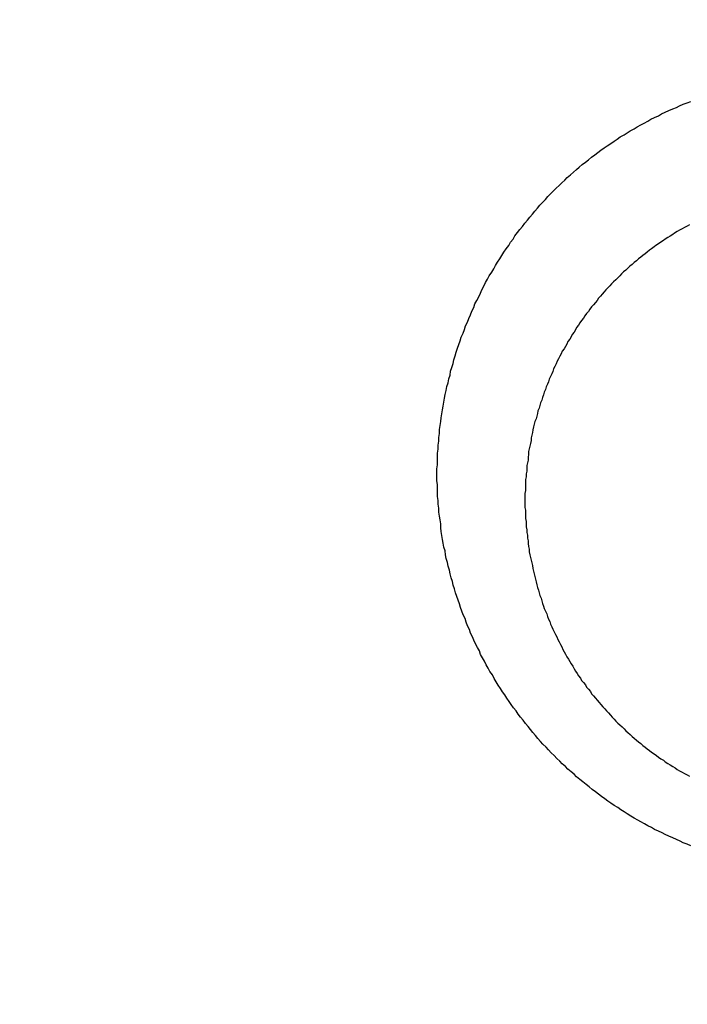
# Model space of a CAD drawing. Header units: millimetres. Extents: x 11979 to 37895, y 18730 to 47884.
# Tile 179 of 256: x 35970.08 to 35971.15, y 41553.41 to 41554.99. Entities that reach past the tile are written whole.
import ezdxf

# ---------------------------------------------------------------- set-up
doc = ezdxf.new("R2010")
doc.units = ezdxf.units.MM
doc.layers.add('-WYMIAR', color=8, linetype='Continuous')
doc.layers.add('PROJEKTOWANE', color=5, linetype='Continuous')
doc.styles.get("Standard").update_dxf_attribs({"font": 'arial.ttf'})
doc.dimstyles.new('CZA-KROPKA-50', dxfattribs={"dimtxt": 12, "dimasz": 1, "dimexe": 2, "dimexo": 25, "dimgap": 4, "dimtad": 1, "dimdec": 1, "dimrnd": 0.5, "dimzin": 9, "dimdsep": 46, "dimtxsty": 'Standard', "dimblk": 'CZA-KROPKA', "dimblk1": 'CZA-KROPKA', "dimblk2": 'CZA-KROPKA', "dimsah": 1, "dimcen": -20, "dimse1": 1, "dimse2": 1, "dimclrd": 8, "dimclre": 8, "dimclrt": 9, "dimadec": 0, "dimazin": 0, "dimtfac": 1, "dimtdec": 1, "dimtmove": 1, "dimatfit": 3, "dimldrblk": 'CZA-KROPKA', "dimfxl": 1, "dimtolj": 1, "dimtzin": 9, "dimarcsym": 0})

# ---------------------------------------------------------------- blocks, each defined once
blk = doc.blocks.new('CZA-KROPKA')
at = {"layer": '-WYMIAR', "linetype": 'ByBlock'}
for p, q in [((0, 10), (0, -10)), ((5, 0), (-5, 0))]:
    blk.add_line(p, q, dxfattribs=at)
at = {"layer": '-WYMIAR', "linetype": 'ByBlock', "const_width": 2.5}
blk.add_lwpolyline([(-1.25, 0, 1), (1.25, 0, 1)], format="xyb", close=True, dxfattribs=at)
blk = doc.blocks.new('*D2953')
at = {"layer": '-WYMIAR', "color": 8, "lineweight": -2}
blk.add_line((33872.3905, 41340.6237), (36051.3905, 41340.6237), dxfattribs=at)
at = {"layer": 'Defpoints', "color": 0}
for p in [(33871.3905, 41814.6237), (36052.3905, 41814.6237), (36052.3905, 41340.6237)]:
    blk.add_point(p, dxfattribs=at)
at = {"layer": '-WYMIAR', "color": 8, "lineweight": -2, "rotation": 180}
blk.add_blockref('CZA-KROPKA', (33871.3905, 41340.6237), dxfattribs=at)
at = {"layer": '-WYMIAR', "color": 8, "lineweight": -2}
blk.add_blockref('CZA-KROPKA', (36052.3905, 41340.6237), dxfattribs=at)
at = {"layer": '-WYMIAR', "color": 9, "insert": (34961.8905, 41350.7506), "char_height": 12, "attachment_point": 5, "bg_fill": 3, "box_fill_scale": 1.1, "bg_fill_color": 257, "bg_fill_transparency": 0}
blk.add_mtext('\\A1;2181', dxfattribs=at)
blk = doc.blocks.new('*D2961')
at = {"layer": '-WYMIAR', "color": 8, "lineweight": -2}
blk.add_line((36202.3905, 41491.6237), (36202.3905, 42911.6237), dxfattribs=at)
at = {"layer": 'Defpoints', "color": 0}
for p in [(34928.3905, 42912.6237), (36202.3905, 42912.6237), (36052.3905, 41490.6237)]:
    blk.add_point(p, dxfattribs=at)
at = {"layer": '-WYMIAR', "color": 8, "lineweight": -2}
for p, rotation in [((36202.3905, 42912.6237), 90), ((36202.3905, 41490.6237), 270)]:
    blk.add_blockref('CZA-KROPKA', p, dxfattribs=dict(at, rotation=rotation))
at = {"layer": '-WYMIAR', "color": 9, "insert": (36192.366, 42201.6237), "char_height": 12, "attachment_point": 5, "rotation": 90, "bg_fill": 3, "box_fill_scale": 1.1, "bg_fill_color": 257, "bg_fill_transparency": 0}
blk.add_mtext('\\A1;1422', dxfattribs=at)
blk = doc.blocks.new('Pisuar NOVA PRO ze zintegrowanym ceramicznym sitkiem')
for points in [[(0.002343, -0.22038, 0), (0.002403, -0.220404, 0), (0.002463, -0.220428, 0), (0.002513, -0.220452, 0), (0.002573, -0.220478, 0), (0.002633, -0.220503, 0), (0.002693, -0.22053, 0), (0.002753, -0.220557, 0), (0.002803, -0.220584, 0), (0.002863, -0.220612, 0), (0.002923, -0.220641, 0), (0.002973, -0.22067, 0), (0.003033, -0.220699, 0), (0.003083, -0.220729, 0), (0.003143, -0.22076, 0), (0.003193, -0.220791, 0), (0.003253, -0.220823, 0), (0.003303, -0.220855, 0), (0.003363, -0.220888, 0), (0.003413, -0.220922, 0), (0.003463, -0.220956, 0), (0.003513, -0.22099, 0), (0.003573, -0.221025, 0), (0.003623, -0.22106, 0), (0.003673, -0.221096, 0), (0.003723, -0.221133, 0), (0.003773, -0.22117, 0), (0.003823, -0.221207, 0), (0.003873, -0.221245, 0), (0.003923, -0.221283, 0), (0.003973, -0.221322, 0), (0.004023, -0.221361, 0), (0.004073, -0.221401, 0), (0.004123, -0.221442, 0), (0.004173, -0.221482, 0), (0.004213, -0.221524, 0), (0.004263, -0.221565, 0), (0.004313, -0.221607, 0), (0.004353, -0.22165, 0), (0.004403, -0.221693, 0), (0.004443, -0.221736, 0), (0.004493, -0.22178, 0), (0.004533, -0.221825, 0), (0.004583, -0.22187, 0), (0.004623, -0.221915, 0), (0.004663, -0.22196, 0), (0.004713, -0.222006, 0), (0.004753, -0.222053, 0), (0.004793, -0.2221, 0), (0.004833, -0.222147, 0), (0.004873, -0.222195, 0), (0.004913, -0.222243, 0), (0.004953, -0.222291, 0), (0.004993, -0.22234, 0), (0.005033, -0.22239, 0), (0.005073, -0.222439, 0), (0.005113, -0.222489, 0), (0.005143, -0.22254, 0), (0.005183, -0.22259, 0), (0.005223, -0.222642, 0), (0.005253, -0.222693, 0), (0.005293, -0.222745, 0), (0.005323, -0.222797, 0), (0.005363, -0.222849, 0), (0.005393, -0.222902, 0), (0.005433, -0.222955, 0), (0.005463, -0.223009, 0), (0.005493, -0.223063, 0), (0.005523, -0.223117, 0), (0.005563, -0.223171, 0), (0.005593, -0.223226, 0), (0.005623, -0.223281, 0), (0.005653, -0.223336, 0), (0.005683, -0.223392, 0), (0.005713, -0.223448, 0), (0.005733, -0.223504, 0), (0.005763, -0.22356, 0), (0.005793, -0.223617, 0), (0.005823, -0.223674, 0), (0.005843, -0.223731, 0), (0.005873, -0.223789, 0), (0.005893, -0.223846, 0), (0.005923, -0.223904, 0), (0.005943, -0.223963, 0), (0.005963, -0.224021, 0), (0.005993, -0.22408, 0), (0.006013, -0.224138, 0), (0.006033, -0.224198, 0), (0.006053, -0.224257, 0), (0.006073, -0.224316, 0), (0.006093, -0.224376, 0), (0.006113, -0.224436, 0), (0.006133, -0.224496, 0), (0.006153, -0.224556, 0), (0.006163, -0.224617, 0), (0.006183, -0.224677, 0), (0.006203, -0.224738, 0), (0.006213, -0.224799, 0), (0.006233, -0.22486, 0), (0.006243, -0.224921, 0), (0.006263, -0.224983, 0), (0.006273, -0.225044, 0), (0.006283, -0.225106, 0), (0.006303, -0.225168, 0), (0.006313, -0.225229, 0), (0.006323, -0.225291, 0), (0.006333, -0.225354, 0), (0.006343, -0.225416, 0), (0.006353, -0.225478, 0), (0.006353, -0.225541, 0), (0.006363, -0.225603, 0), (0.006373, -0.225666, 0), (0.006383, -0.225728, 0), (0.006383, -0.225791, 0), (0.006393, -0.225854, 0), (0.006393, -0.225917, 0), (0.006403, -0.22598, 0), (0.006403, -0.226043, 0), (0.006403, -0.226106, 0), (0.006403, -0.226169, 0), (0.006413, -0.226232, 0), (0.006413, -0.226295, 0), (0.006413, -0.226358, 0), (0.006413, -0.226421, 0), (0.006403, -0.226485, 0), (0.006403, -0.226548, 0), (0.006403, -0.226611, 0), (0.006403, -0.226674, 0), (0.006393, -0.226737, 0), (0.006393, -0.226801, 0), (0.006383, -0.226864, 0), (0.006383, -0.226927, 0), (0.006373, -0.22699, 0), (0.006373, -0.227053, 0), (0.006363, -0.227116, 0), (0.006353, -0.227179, 0), (0.006343, -0.227242, 0), (0.006333, -0.227305, 0), (0.006323, -0.227367, 0), (0.006313, -0.22743, 0), (0.006303, -0.227493, 0), (0.006293, -0.227555, 0), (0.006283, -0.227617, 0), (0.006263, -0.22768, 0), (0.006253, -0.227742, 0), (0.006233, -0.227804, 0), (0.006223, -0.227866, 0), (0.006203, -0.227927, 0), (0.006193, -0.227989, 0), (0.006173, -0.22805, 0), (0.006153, -0.228112, 0), (0.006143, -0.228173, 0), (0.006123, -0.228234, 0), (0.006103, -0.228295, 0), (0.006083, -0.228355, 0), (0.006063, -0.228416, 0), (0.006043, -0.228476, 0), (0.006023, -0.228536, 0), (0.005993, -0.228596, 0), (0.005973, -0.228655, 0), (0.005953, -0.228715, 0), (0.005923, -0.228774, 0), (0.005903, -0.228833, 0), (0.005873, -0.228891, 0), (0.005853, -0.22895, 0), (0.005823, -0.229008, 0), (0.005803, -0.229066, 0), (0.005773, -0.229124, 0), (0.005743, -0.229181, 0), (0.005713, -0.229238, 0), (0.005693, -0.229295, 0), (0.005663, -0.229351, 0), (0.005633, -0.229408, 0), (0.005603, -0.229464, 0), (0.005573, -0.229519, 0), (0.005533, -0.229574, 0), (0.005503, -0.229629, 0), (0.005473, -0.229684, 0), (0.005443, -0.229738, 0), (0.005403, -0.229792, 0), (0.005373, -0.229846, 0), (0.005343, -0.229899, 0), (0.005303, -0.229952, 0), (0.005263, -0.230004, 0), (0.005233, -0.230056, 0), (0.005193, -0.230108, 0), (0.005163, -0.230159, 0), (0.005123, -0.23021, 0), (0.005083, -0.230261, 0), (0.005043, -0.230311, 0), (0.005003, -0.23036, 0), (0.004963, -0.23041, 0), (0.004923, -0.230458, 0), (0.004883, -0.230507, 0), (0.004843, -0.230555, 0), (0.004803, -0.230602, 0), (0.004763, -0.230649, 0), (0.004723, -0.230696, 0), (0.004673, -0.230742, 0), (0.004633, -0.230788, 0), (0.004593, -0.230833, 0), (0.004543, -0.230878, 0), (0.004503, -0.230922, 0), (0.004453, -0.230966, 0), (0.004413, -0.23101, 0), (0.004363, -0.231053, 0), (0.004323, -0.231095, 0), (0.004273, -0.231137, 0), (0.004223, -0.231179, 0), (0.004173, -0.23122, 0), (0.004133, -0.231261, 0), (0.004083, -0.231301, 0), (0.004033, -0.231341, 0), (0.003983, -0.23138, 0), (0.003933, -0.231418, 0), (0.003883, -0.231457, 0), (0.003833, -0.231494, 0), (0.003783, -0.231532, 0), (0.003733, -0.231568, 0), (0.003683, -0.231604, 0), (0.003623, -0.23164, 0), (0.003573, -0.231675, 0), (0.003523, -0.23171, 0), (0.003473, -0.231744, 0), (0.003413, -0.231778, 0), (0.003363, -0.231811, 0), (0.003313, -0.231843, 0), (0.003253, -0.231875, 0), (0.003203, -0.231907, 0), (0.003143, -0.231938, 0), (0.003093, -0.231968, 0), (0.003033, -0.231998, 0), (0.002983, -0.232028, 0), (0.002923, -0.232057, 0), (0.002863, -0.232085, 0), (0.002813, -0.232113, 0), (0.002753, -0.23214, 0), (0.002693, -0.232166, 0), (0.002633, -0.232193, 0), (0.002573, -0.232218, 0), (0.002523, -0.232243, 0), (0.002463, -0.232268, 0), (0.002403, -0.232291, 0), (0.002343, -0.232315, 0)], [(0.002363, -0.230337, 0), (0.002403, -0.230315, 0), (0.002443, -0.230294, 0), (0.002483, -0.230272, 0), (0.002523, -0.230249, 0), (0.002563, -0.230227, 0), (0.002603, -0.230203, 0), (0.002633, -0.23018, 0), (0.002673, -0.230156, 0), (0.002713, -0.230132, 0), (0.002753, -0.230107, 0), (0.002783, -0.230083, 0), (0.002823, -0.230057, 0), (0.002863, -0.230032, 0), (0.002903, -0.230006, 0), (0.002933, -0.22998, 0), (0.002973, -0.229953, 0), (0.003003, -0.229927, 0), (0.003043, -0.229899, 0), (0.003073, -0.229872, 0), (0.003113, -0.229844, 0), (0.003143, -0.229816, 0), (0.003183, -0.229788, 0), (0.003213, -0.229759, 0), (0.003253, -0.22973, 0), (0.003283, -0.2297, 0), (0.003323, -0.229671, 0), (0.003353, -0.229641, 0), (0.003383, -0.229611, 0), (0.003423, -0.22958, 0), (0.003453, -0.229549, 0), (0.003483, -0.229518, 0), (0.003513, -0.229487, 0), (0.003543, -0.229455, 0), (0.003583, -0.229423, 0), (0.003613, -0.229391, 0), (0.003643, -0.229358, 0), (0.003673, -0.229325, 0), (0.003703, -0.229292, 0), (0.003733, -0.229259, 0), (0.003763, -0.229225, 0), (0.003793, -0.229192, 0), (0.003823, -0.229157, 0), (0.003843, -0.229123, 0), (0.003873, -0.229088, 0), (0.003903, -0.229054, 0), (0.003933, -0.229018, 0), (0.003963, -0.228983, 0), (0.003983, -0.228947, 0), (0.004013, -0.228912, 0), (0.004043, -0.228875, 0), (0.004063, -0.228839, 0), (0.004093, -0.228802, 0), (0.004123, -0.228766, 0), (0.004143, -0.228729, 0), (0.004173, -0.228691, 0), (0.004193, -0.228654, 0), (0.004213, -0.228616, 0), (0.004243, -0.228578, 0), (0.004263, -0.22854, 0), (0.004283, -0.228502, 0), (0.004313, -0.228463, 0), (0.004333, -0.228424, 0), (0.004353, -0.228385, 0), (0.004373, -0.228346, 0), (0.004403, -0.228307, 0), (0.004423, -0.228267, 0), (0.004443, -0.228227, 0), (0.004463, -0.228187, 0), (0.004483, -0.228147, 0), (0.004503, -0.228107, 0), (0.004523, -0.228066, 0), (0.004543, -0.228025, 0), (0.004553, -0.227985, 0), (0.004573, -0.227944, 0), (0.004593, -0.227902, 0), (0.004613, -0.227861, 0), (0.004623, -0.22782, 0), (0.004643, -0.227778, 0), (0.004663, -0.227736, 0), (0.004673, -0.227694, 0), (0.004693, -0.227652, 0), (0.004703, -0.22761, 0), (0.004723, -0.227568, 0), (0.004733, -0.227525, 0), (0.004753, -0.227482, 0), (0.004763, -0.22744, 0), (0.004773, -0.227397, 0), (0.004793, -0.227354, 0), (0.004803, -0.227311, 0), (0.004813, -0.227268, 0), (0.004823, -0.227224, 0), (0.004843, -0.227181, 0), (0.004853, -0.227137, 0), (0.004863, -0.227094, 0), (0.004873, -0.22705, 0), (0.004883, -0.227006, 0), (0.004893, -0.226962, 0), (0.004903, -0.226919, 0), (0.004903, -0.226875, 0), (0.004913, -0.22683, 0), (0.004923, -0.226786, 0), (0.004933, -0.226742, 0), (0.004943, -0.226698, 0), (0.004943, -0.226653, 0), (0.004953, -0.226609, 0), (0.004953, -0.226564, 0), (0.004963, -0.22652, 0), (0.004973, -0.226475, 0), (0.004973, -0.226431, 0), (0.004973, -0.226386, 0), (0.004983, -0.226341, 0), (0.004983, -0.226297, 0), (0.004993, -0.226252, 0), (0.004993, -0.226207, 0), (0.004993, -0.226162, 0), (0.004993, -0.226118, 0), (0.004993, -0.226073, 0), (0.005003, -0.226028, 0), (0.005003, -0.225983, 0), (0.005003, -0.225938, 0), (0.005003, -0.225893, 0), (0.005003, -0.225849, 0), (0.005003, -0.225804, 0), (0.004993, -0.225759, 0), (0.004993, -0.225714, 0), (0.004993, -0.225669, 0), (0.004993, -0.225625, 0), (0.004983, -0.22558, 0), (0.004983, -0.225535, 0), (0.004983, -0.22549, 0), (0.004973, -0.225446, 0), (0.004973, -0.225401, 0), (0.004963, -0.225357, 0), (0.004963, -0.225312, 0), (0.004953, -0.225268, 0), (0.004953, -0.225223, 0), (0.004943, -0.225179, 0), (0.004933, -0.225134, 0), (0.004933, -0.22509, 0), (0.004923, -0.225046, 0), (0.004913, -0.225002, 0), (0.004903, -0.224958, 0), (0.004893, -0.224914, 0), (0.004883, -0.22487, 0), (0.004873, -0.224826, 0), (0.004863, -0.224782, 0), (0.004853, -0.224739, 0), (0.004843, -0.224695, 0), (0.004833, -0.224652, 0), (0.004823, -0.224608, 0), (0.004813, -0.224565, 0), (0.004803, -0.224522, 0), (0.004783, -0.224479, 0), (0.004773, -0.224436, 0), (0.004763, -0.224393, 0), (0.004743, -0.22435, 0), (0.004733, -0.224308, 0), (0.004723, -0.224265, 0), (0.004703, -0.224223, 0), (0.004693, -0.224181, 0), (0.004673, -0.224139, 0), (0.004653, -0.224097, 0), (0.004643, -0.224055, 0), (0.004623, -0.224014, 0), (0.004603, -0.223972, 0), (0.004593, -0.223931, 0), (0.004573, -0.22389, 0), (0.004553, -0.223849, 0), (0.004533, -0.223808, 0), (0.004513, -0.223767, 0), (0.004493, -0.223727, 0), (0.004473, -0.223686, 0), (0.004453, -0.223646, 0), (0.004433, -0.223606, 0), (0.004413, -0.223567, 0), (0.004393, -0.223527, 0), (0.004373, -0.223488, 0), (0.004353, -0.223449, 0), (0.004333, -0.22341, 0), (0.004303, -0.223371, 0), (0.004283, -0.223332, 0), (0.004263, -0.223294, 0), (0.004233, -0.223256, 0), (0.004213, -0.223218, 0), (0.004193, -0.22318, 0), (0.004163, -0.223143, 0), (0.004143, -0.223105, 0), (0.004113, -0.223068, 0), (0.004093, -0.223031, 0), (0.004063, -0.222995, 0), (0.004033, -0.222959, 0), (0.004013, -0.222922, 0), (0.003983, -0.222887, 0), (0.003953, -0.222851, 0), (0.003933, -0.222815, 0), (0.003903, -0.22278, 0), (0.003873, -0.222745, 0), (0.003843, -0.222711, 0), (0.003813, -0.222676, 0), (0.003783, -0.222642, 0), (0.003753, -0.222608, 0), (0.003723, -0.222575, 0), (0.003693, -0.222541, 0), (0.003663, -0.222508, 0), (0.003633, -0.222475, 0), (0.003603, -0.222443, 0), (0.003573, -0.22241, 0), (0.003543, -0.222378, 0), (0.003513, -0.222347, 0), (0.003483, -0.222315, 0), (0.003443, -0.222284, 0), (0.003413, -0.222253, 0), (0.003383, -0.222223, 0), (0.003353, -0.222192, 0), (0.003313, -0.222162, 0), (0.003283, -0.222132, 0), (0.003253, -0.222103, 0), (0.003213, -0.222074, 0), (0.003183, -0.222045, 0), (0.003143, -0.222017, 0), (0.003113, -0.221988, 0), (0.003073, -0.22196, 0), (0.003043, -0.221933, 0), (0.003003, -0.221906, 0), (0.002973, -0.221879, 0), (0.002933, -0.221852, 0), (0.002893, -0.221826, 0), (0.002863, -0.2218, 0), (0.002823, -0.221774, 0), (0.002783, -0.221749, 0), (0.002753, -0.221724, 0), (0.002713, -0.221699, 0), (0.002673, -0.221675, 0), (0.002633, -0.221651, 0), (0.002593, -0.221627, 0), (0.002563, -0.221604, 0), (0.002523, -0.221581, 0), (0.002483, -0.221559, 0), (0.002443, -0.221536, 0), (0.002403, -0.221515, 0), (0.002363, -0.221493, 0)]]:
    blk.add_polyline3d(points)

msp = doc.modelspace()

# ---------------------------------------------------------------- dimensions: what is measured, and where the dimension line sits
at = {"layer": '-WYMIAR'}
dim = msp.add_linear_dim(base=(36052.3905, 41340.6237), p1=(33871.3905, 41814.6237), p2=(36052.3905, 41814.6237), dimstyle='CZA-KROPKA-50', override={"dimfxl": 0, "dimfxlon": 1, "dimtfill": 1}, dxfattribs=at)
dim.commit()
dim.dimension.update_dxf_attribs({"geometry": '*D2953', "text_midpoint": (34961.8905, 41350.7506)})

# ---------------------------------------------------------------- next in the draw order: dimensions: what is measured, and where the dimension line sits
dim = msp.add_linear_dim(base=(36202.3905, 42912.6237), p1=(36052.3905, 41490.6237), p2=(34928.3905, 42912.6237), angle=90, dimstyle='CZA-KROPKA-50', override={"dimfxl": 0, "dimfxlon": 1, "dimtfill": 1}, dxfattribs=at)
dim.commit()
dim.dimension.update_dxf_attribs({"geometry": '*D2961', "text_midpoint": (36192.366, 42201.6237)})

# ---------------------------------------------------------------- next in the draw order: block references
at = {"layer": 'PROJEKTOWANE', "xscale": 100, "yscale": 100, "zscale": 100, "rotation": 179.9999999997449}
msp.add_blockref('Pisuar NOVA PRO ze zintegrowanym ceramicznym sitkiem', (35971.3905, 41531.6237), dxfattribs=at)

doc.saveas('drawing.dxf')
